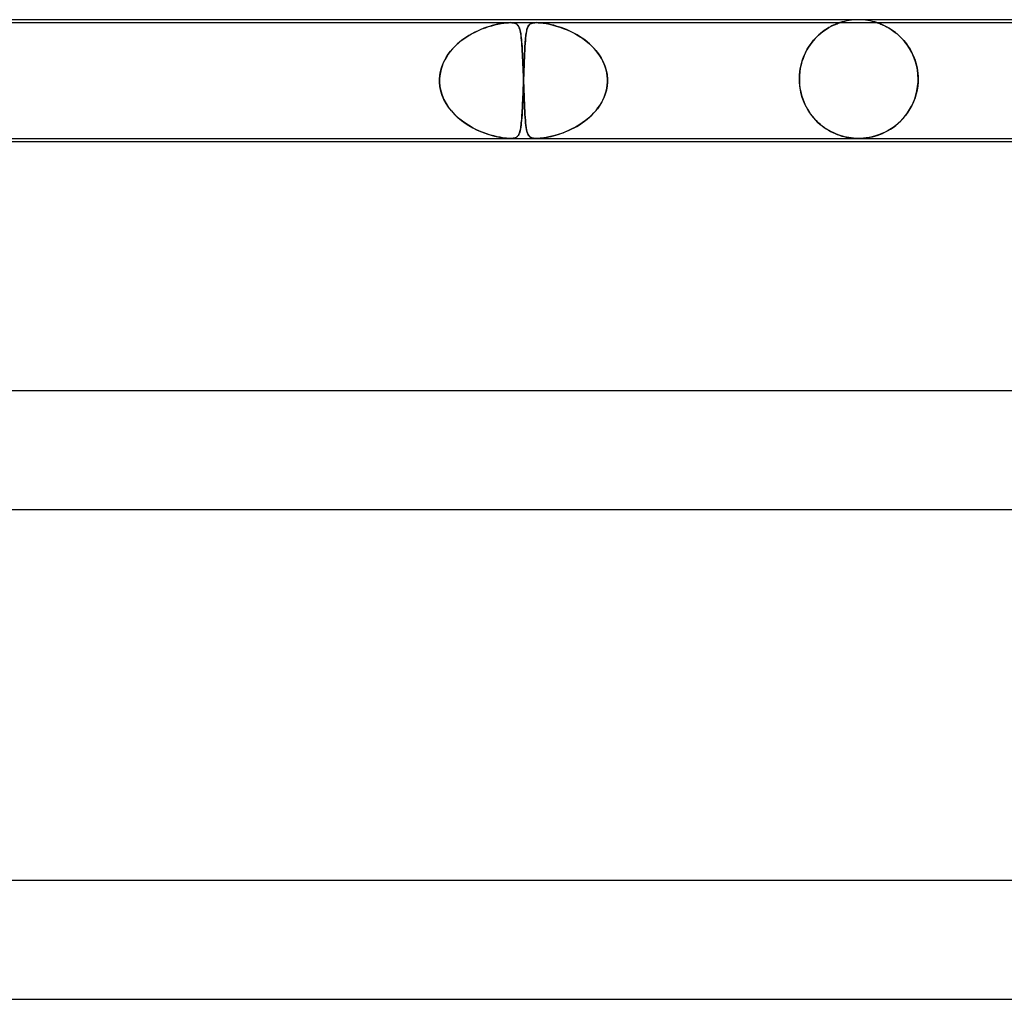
# Model space of a CAD drawing. Header units: millimetres. Extents: x -535 to 535, y -2 to 330.
# Tile 25 of 88: x -214 to -181, y 297 to 330. Entities that reach past the tile are written whole.
import ezdxf

# ---------------------------------------------------------------- set-up
doc = ezdxf.new("R2010")
doc.units = ezdxf.units.MM
doc.layers.add('HIDDEN', color=7, linetype='Continuous')
doc.layers.add('THICK', color=7, linetype='Continuous')

msp = doc.modelspace()

# ---------------------------------------------------------------- linework, layer by layer
at = {"layer": 'HIDDEN'}
for p, q in [((-217.347, 329.9), (-197.725, 329.9)), ((-198.811, 329.63), (-198.913, 329.581)), ((-198.911, 329.582), (-198.794, 329.638)), ((-198.71, 329.673), (-198.811, 329.63)), ((-198.794, 329.638), (-198.678, 329.687)), ((-198.611, 329.712), (-198.71, 329.673)), ((-198.678, 329.687), (-198.564, 329.729)), ((-198.515, 329.746), (-198.611, 329.712)), ((-198.564, 329.729), (-198.454, 329.766)), ((-198.422, 329.776), (-198.515, 329.746)), ((-198.454, 329.766), (-198.348, 329.798)), ((-198.331, 329.803), (-198.422, 329.776)), ((-198.348, 329.798), (-198.245, 329.825)), ((-198.243, 329.825), (-198.331, 329.803)), ((-198.245, 329.825), (-198.14, 329.849)), ((-198.159, 329.845), (-198.243, 329.825)), ((-198.078, 329.861), (-198.159, 329.845)), ((-198.14, 329.849), (-198.036, 329.869)), ((-198.001, 329.874), (-198.078, 329.861)), ((-198.036, 329.869), (-197.939, 329.884)), ((-197.926, 329.885), (-198.001, 329.874)), ((-197.939, 329.884), (-197.856, 329.893)), ((-197.854, 329.893), (-197.926, 329.885)), ((-197.856, 329.893), (-197.785, 329.898)), ((-197.786, 329.898), (-197.854, 329.893)), ((-197.725, 329.9), (-197.786, 329.898)), ((-197.785, 329.898), (-197.724, 329.9)), ((-197.671, 329.898), (-197.725, 329.9)), ((-197.725, 329.9), (-196.841, 329.9)), ((-197.724, 329.9), (-197.67, 329.898)), ((-197.622, 329.893), (-197.671, 329.898)), ((-197.67, 329.898), (-197.623, 329.893)), ((-197.623, 329.893), (-197.584, 329.885)), ((-197.577, 329.884), (-197.622, 329.893)), ((-197.584, 329.885), (-197.55, 329.874)), ((-197.537, 329.869), (-197.577, 329.884)), ((-197.55, 329.874), (-197.523, 329.861)), ((-197.504, 329.849), (-197.537, 329.869)), ((-197.523, 329.861), (-197.499, 329.845)), ((-197.477, 329.825), (-197.504, 329.849)), ((-197.499, 329.845), (-197.478, 329.825)), ((-197.478, 329.825), (-197.459, 329.803)), ((-197.456, 329.798), (-197.477, 329.825)), ((-197.459, 329.803), (-197.442, 329.776)), ((-197.437, 329.766), (-197.456, 329.798)), ((-197.442, 329.776), (-197.428, 329.746)), ((-197.421, 329.729), (-197.437, 329.766)), ((-197.428, 329.746), (-197.414, 329.712)), ((-197.406, 329.687), (-197.421, 329.729)), ((-197.414, 329.712), (-197.402, 329.673)), ((-197.393, 329.638), (-197.406, 329.687)), ((-197.402, 329.673), (-197.391, 329.63)), ((-197.381, 329.582), (-197.393, 329.638)), ((-197.391, 329.63), (-197.381, 329.581)), ((-197.177, 329.607), (-197.188, 329.54)), ((-197.181, 329.584), (-197.172, 329.626)), ((-197.163, 329.664), (-197.177, 329.607)), ((-197.172, 329.626), (-197.163, 329.666)), ((-197.149, 329.714), (-197.163, 329.664)), ((-197.163, 329.666), (-197.153, 329.701)), ((-197.153, 329.701), (-197.142, 329.733)), ((-197.132, 329.757), (-197.149, 329.714)), ((-197.142, 329.733), (-197.129, 329.762)), ((-197.112, 329.793), (-197.132, 329.757)), ((-197.129, 329.762), (-197.116, 329.787)), ((-197.116, 329.787), (-197.1, 329.81)), ((-197.089, 329.823), (-197.112, 329.793)), ((-197.1, 329.81), (-197.084, 329.829)), ((-197.061, 329.849), (-197.089, 329.823)), ((-197.084, 329.829), (-197.064, 329.847)), ((-197.064, 329.847), (-197.041, 329.862)), ((-197.025, 329.87), (-197.061, 329.849)), ((-197.041, 329.862), (-197.013, 329.875)), ((-196.981, 329.885), (-197.025, 329.87)), ((-197.013, 329.875), (-196.981, 329.886)), ((-196.934, 329.895), (-196.981, 329.885)), ((-196.981, 329.886), (-196.942, 329.893)), ((-196.942, 329.893), (-196.897, 329.898)), ((-196.882, 329.899), (-196.934, 329.895)), ((-196.897, 329.898), (-196.843, 329.9)), ((-196.843, 329.9), (-196.78, 329.898)), ((-196.841, 329.9), (-175.804, 329.9)), ((-196.778, 329.898), (-196.839, 329.9)), ((-196.78, 329.898), (-196.707, 329.893)), ((-196.712, 329.893), (-196.778, 329.898)), ((-196.642, 329.886), (-196.712, 329.893)), ((-196.707, 329.893), (-196.619, 329.883)), ((-196.568, 329.875), (-196.642, 329.886)), ((-196.619, 329.883), (-196.514, 329.866)), ((-196.492, 329.862), (-196.568, 329.875)), ((-196.514, 329.866), (-196.403, 329.844)), ((-196.415, 329.847), (-196.492, 329.862)), ((-196.338, 329.829), (-196.415, 329.847)), ((-196.403, 329.844), (-196.289, 329.817)), ((-196.26, 329.81), (-196.338, 329.829)), ((-196.289, 329.817), (-196.177, 329.786)), ((-196.18, 329.787), (-196.26, 329.81)), ((-196.096, 329.762), (-196.18, 329.787)), ((-196.177, 329.786), (-196.06, 329.75)), ((-196.011, 329.733), (-196.096, 329.762)), ((-196.06, 329.75), (-195.938, 329.707)), ((-195.923, 329.701), (-196.011, 329.733)), ((-195.938, 329.707), (-195.812, 329.656)), ((-195.834, 329.666), (-195.923, 329.701)), ((-195.745, 329.626), (-195.834, 329.666)), ((-195.812, 329.656), (-195.683, 329.597)), ((-195.655, 329.584), (-195.745, 329.626)), ((-195.683, 329.597), (-195.552, 329.531)), ((-187.254, 329.555), (-187.165, 329.623)), ((-187.155, 329.631), (-187.213, 329.588)), ((-187.165, 329.623), (-187.078, 329.683)), ((-187.098, 329.67), (-187.155, 329.631)), ((-187.044, 329.705), (-187.098, 329.67)), ((-187.078, 329.683), (-186.994, 329.734)), ((-186.991, 329.736), (-187.044, 329.705)), ((-186.994, 329.734), (-186.914, 329.778)), ((-186.941, 329.764), (-186.991, 329.736)), ((-186.895, 329.788), (-186.941, 329.764)), ((-186.914, 329.778), (-186.841, 329.814)), ((-186.85, 329.81), (-186.895, 329.788)), ((-186.806, 329.83), (-186.85, 329.81)), ((-186.841, 329.814), (-186.776, 329.843)), ((-186.763, 329.848), (-186.806, 329.83)), ((-186.776, 329.843), (-186.721, 329.865)), ((-186.724, 329.864), (-186.763, 329.848)), ((-186.688, 329.878), (-186.724, 329.864)), ((-186.721, 329.865), (-186.679, 329.881)), ((-186.66, 329.888), (-186.688, 329.878)), ((-186.679, 329.881), (-186.649, 329.892)), ((-186.639, 329.895), (-186.66, 329.888)), ((-186.649, 329.892), (-186.632, 329.898)), ((-186.627, 329.899), (-186.639, 329.895)), ((-186.632, 329.898), (-186.625, 329.9)), ((-186.625, 329.9), (-186.627, 329.899)), ((-185.372, 329.899), (-185.375, 329.9)), ((-185.375, 329.9), (-185.367, 329.897)), ((-185.358, 329.894), (-185.372, 329.899)), ((-185.367, 329.897), (-185.348, 329.891)), ((-185.329, 329.884), (-185.358, 329.894)), ((-185.348, 329.891), (-185.319, 329.88)), ((-185.283, 329.867), (-185.329, 329.884)), ((-185.319, 329.88), (-185.283, 329.866)), ((-185.219, 329.841), (-185.283, 329.867)), ((-185.283, 329.866), (-185.243, 329.851)), ((-185.243, 329.851), (-185.202, 329.834)), ((-185.141, 329.806), (-185.219, 329.841)), ((-185.202, 329.834), (-185.163, 329.817)), ((-185.163, 329.817), (-185.128, 329.801)), ((-185.053, 329.762), (-185.141, 329.806)), ((-185.128, 329.801), (-185.093, 329.783)), ((-185.093, 329.783), (-185.057, 329.764)), ((-185.057, 329.764), (-185.018, 329.743)), ((-184.956, 329.707), (-185.053, 329.762)), ((-185.018, 329.743), (-184.978, 329.72)), ((-184.978, 329.72), (-184.936, 329.695)), ((-184.854, 329.641), (-184.956, 329.707)), ((-184.936, 329.695), (-184.893, 329.667)), ((-184.893, 329.667), (-184.849, 329.637)), ((-184.749, 329.563), (-184.854, 329.641)), ((-184.849, 329.637), (-184.803, 329.605)), ((-184.803, 329.605), (-184.757, 329.57)), ((-199.459, 329.223), (-199.357, 329.306)), ((-199.322, 329.332), (-199.418, 329.258)), ((-199.357, 329.306), (-199.251, 329.383)), ((-199.221, 329.403), (-199.322, 329.332)), ((-199.251, 329.383), (-199.141, 329.455)), ((-199.119, 329.468), (-199.221, 329.403)), ((-199.141, 329.455), (-199.027, 329.521)), ((-199.016, 329.527), (-199.119, 329.468)), ((-199.027, 329.521), (-198.911, 329.582)), ((-198.913, 329.581), (-199.016, 329.527)), ((-197.371, 329.521), (-197.381, 329.582)), ((-197.381, 329.581), (-197.372, 329.527)), ((-197.372, 329.527), (-197.363, 329.468)), ((-197.362, 329.455), (-197.371, 329.521)), ((-197.363, 329.468), (-197.355, 329.403)), ((-197.353, 329.383), (-197.362, 329.455)), ((-197.355, 329.403), (-197.348, 329.332)), ((-197.345, 329.306), (-197.353, 329.383)), ((-197.348, 329.332), (-197.341, 329.258)), ((-197.338, 329.223), (-197.345, 329.306)), ((-197.216, 329.291), (-197.224, 329.193)), ((-197.219, 329.251), (-197.214, 329.316)), ((-197.208, 329.382), (-197.216, 329.291)), ((-197.214, 329.316), (-197.208, 329.377)), ((-197.199, 329.465), (-197.208, 329.382)), ((-197.208, 329.377), (-197.202, 329.435)), ((-197.202, 329.435), (-197.196, 329.488)), ((-197.188, 329.54), (-197.199, 329.465)), ((-197.196, 329.488), (-197.189, 329.538)), ((-197.189, 329.538), (-197.181, 329.584)), ((-195.565, 329.538), (-195.655, 329.584)), ((-195.476, 329.488), (-195.565, 329.538)), ((-195.552, 329.531), (-195.422, 329.455)), ((-195.388, 329.435), (-195.476, 329.488)), ((-195.422, 329.455), (-195.294, 329.372)), ((-195.302, 329.377), (-195.388, 329.435)), ((-195.217, 329.316), (-195.302, 329.377)), ((-195.294, 329.372), (-195.172, 329.281)), ((-195.134, 329.251), (-195.217, 329.316)), ((-195.172, 329.281), (-195.055, 329.183)), ((-187.585, 329.212), (-187.508, 329.308)), ((-187.514, 329.301), (-187.572, 329.229)), ((-187.454, 329.368), (-187.514, 329.301)), ((-187.508, 329.308), (-187.426, 329.397)), ((-187.394, 329.43), (-187.454, 329.368)), ((-187.426, 329.397), (-187.342, 329.48)), ((-187.333, 329.487), (-187.394, 329.43)), ((-187.342, 329.48), (-187.254, 329.555)), ((-187.273, 329.54), (-187.333, 329.487)), ((-187.213, 329.588), (-187.273, 329.54)), ((-184.757, 329.57), (-184.711, 329.532)), ((-184.645, 329.475), (-184.749, 329.563)), ((-184.711, 329.532), (-184.663, 329.491)), ((-184.663, 329.491), (-184.616, 329.448)), ((-184.544, 329.376), (-184.645, 329.475)), ((-184.616, 329.448), (-184.568, 329.402)), ((-184.568, 329.402), (-184.522, 329.353)), ((-184.449, 329.269), (-184.544, 329.376)), ((-184.522, 329.353), (-184.476, 329.301)), ((-184.476, 329.301), (-184.43, 329.247)), ((-184.359, 329.153), (-184.449, 329.269)), ((-199.811, 328.84), (-199.733, 328.944)), ((-199.674, 329.013), (-199.748, 328.925)), ((-199.733, 328.944), (-199.647, 329.042)), ((-199.594, 329.098), (-199.674, 329.013)), ((-199.647, 329.042), (-199.556, 329.135)), ((-199.509, 329.179), (-199.594, 329.098)), ((-199.556, 329.135), (-199.459, 329.223)), ((-199.418, 329.258), (-199.509, 329.179)), ((-197.341, 329.258), (-197.335, 329.179)), ((-197.332, 329.135), (-197.338, 329.223)), ((-197.335, 329.179), (-197.329, 329.098)), ((-197.326, 329.042), (-197.332, 329.135)), ((-197.329, 329.098), (-197.324, 329.013)), ((-197.32, 328.944), (-197.326, 329.042)), ((-197.324, 329.013), (-197.319, 328.925)), ((-197.314, 328.84), (-197.32, 328.944)), ((-197.237, 328.974), (-197.243, 328.853)), ((-197.242, 328.871), (-197.238, 328.954)), ((-197.238, 328.954), (-197.234, 329.034)), ((-197.231, 329.087), (-197.237, 328.974)), ((-197.234, 329.034), (-197.229, 329.11)), ((-197.224, 329.193), (-197.231, 329.087)), ((-197.229, 329.11), (-197.224, 329.183)), ((-197.224, 329.183), (-197.219, 329.251)), ((-195.054, 329.183), (-195.134, 329.251)), ((-195.055, 329.183), (-194.945, 329.078)), ((-194.977, 329.11), (-195.054, 329.183)), ((-194.904, 329.034), (-194.977, 329.11)), ((-194.945, 329.078), (-194.843, 328.965)), ((-194.834, 328.954), (-194.904, 329.034)), ((-194.843, 328.965), (-194.75, 328.845)), ((-194.77, 328.871), (-194.834, 328.954)), ((-187.783, 328.889), (-187.723, 329.003)), ((-187.733, 328.986), (-187.781, 328.895)), ((-187.682, 329.072), (-187.733, 328.986)), ((-187.723, 329.003), (-187.657, 329.11)), ((-187.628, 329.153), (-187.682, 329.072)), ((-187.657, 329.11), (-187.585, 329.212)), ((-187.572, 329.229), (-187.628, 329.153)), ((-184.43, 329.247), (-184.386, 329.19)), ((-184.386, 329.19), (-184.343, 329.13)), ((-184.278, 329.029), (-184.359, 329.153)), ((-184.343, 329.13), (-184.302, 329.068)), ((-184.302, 329.068), (-184.262, 329.002)), ((-184.204, 328.897), (-184.278, 329.029)), ((-184.262, 329.002), (-184.224, 328.934)), ((-184.224, 328.934), (-184.187, 328.863)), ((-199.997, 328.5), (-199.943, 328.618)), ((-199.931, 328.642), (-199.979, 328.541)), ((-199.943, 328.618), (-199.881, 328.731)), ((-199.876, 328.739), (-199.931, 328.642)), ((-199.881, 328.731), (-199.811, 328.84)), ((-199.815, 328.833), (-199.876, 328.739)), ((-199.748, 328.925), (-199.815, 328.833)), ((-197.319, 328.925), (-197.314, 328.833)), ((-197.309, 328.731), (-197.314, 328.84)), ((-197.314, 328.833), (-197.309, 328.739)), ((-197.309, 328.739), (-197.305, 328.642)), ((-197.303, 328.618), (-197.309, 328.731)), ((-197.305, 328.642), (-197.3, 328.541)), ((-197.298, 328.5), (-197.303, 328.618)), ((-197.258, 328.506), (-197.254, 328.602)), ((-197.249, 328.724), (-197.254, 328.59)), ((-197.254, 328.602), (-197.25, 328.695)), ((-197.25, 328.695), (-197.246, 328.785)), ((-197.243, 328.853), (-197.249, 328.724)), ((-197.246, 328.785), (-197.242, 328.871)), ((-194.709, 328.785), (-194.77, 328.871)), ((-194.75, 328.845), (-194.668, 328.718)), ((-194.655, 328.695), (-194.709, 328.785)), ((-194.668, 328.718), (-194.597, 328.584)), ((-194.605, 328.602), (-194.655, 328.695)), ((-194.562, 328.506), (-194.605, 328.602)), ((-187.921, 328.523), (-187.883, 328.649)), ((-187.865, 328.698), (-187.901, 328.593)), ((-187.883, 328.649), (-187.837, 328.772)), ((-187.825, 328.799), (-187.865, 328.698)), ((-187.837, 328.772), (-187.783, 328.889)), ((-187.781, 328.895), (-187.825, 328.799)), ((-184.14, 328.758), (-184.204, 328.897)), ((-184.187, 328.863), (-184.153, 328.789)), ((-184.153, 328.789), (-184.122, 328.712)), ((-184.087, 328.613), (-184.14, 328.758)), ((-184.122, 328.712), (-184.093, 328.632)), ((-184.093, 328.632), (-184.067, 328.549)), ((-184.044, 328.463), (-184.087, 328.613)), ((-200.054, 328.331), (-200.079, 328.222)), ((-200.072, 328.254), (-200.04, 328.378)), ((-200.02, 328.438), (-200.054, 328.331)), ((-200.04, 328.378), (-199.997, 328.5)), ((-199.979, 328.541), (-200.02, 328.438)), ((-197.3, 328.541), (-197.296, 328.438)), ((-197.294, 328.378), (-197.298, 328.5)), ((-197.296, 328.438), (-197.292, 328.331)), ((-197.289, 328.254), (-197.294, 328.378)), ((-197.292, 328.331), (-197.288, 328.222)), ((-197.265, 328.302), (-197.271, 328.152)), ((-197.269, 328.207), (-197.265, 328.309)), ((-197.26, 328.449), (-197.265, 328.302)), ((-197.265, 328.309), (-197.261, 328.409)), ((-197.261, 328.409), (-197.258, 328.506)), ((-197.254, 328.59), (-197.26, 328.449)), ((-194.597, 328.584), (-194.538, 328.445)), ((-194.526, 328.409), (-194.562, 328.506)), ((-194.538, 328.445), (-194.494, 328.299)), ((-194.496, 328.309), (-194.526, 328.409)), ((-194.474, 328.207), (-194.496, 328.309)), ((-194.494, 328.299), (-194.464, 328.15)), ((-187.956, 328.367), (-187.974, 328.248)), ((-187.972, 328.263), (-187.951, 328.393)), ((-187.931, 328.482), (-187.956, 328.367)), ((-187.951, 328.393), (-187.921, 328.523)), ((-187.901, 328.593), (-187.931, 328.482)), ((-184.067, 328.549), (-184.044, 328.463)), ((-184.014, 328.31), (-184.044, 328.463)), ((-184.044, 328.463), (-184.025, 328.375)), ((-184.025, 328.375), (-184.01, 328.284)), ((-183.995, 328.155), (-184.014, 328.31)), ((-184.01, 328.284), (-183.998, 328.191)), ((-200.105, 327.983), (-200.104, 328)), ((-200.104, 328), (-200.105, 327.983)), ((-200.105, 327.967), (-200.105, 327.983)), ((-200.105, 327.983), (-200.105, 327.967)), ((-200.105, 327.95), (-200.105, 327.967)), ((-200.105, 327.967), (-200.105, 327.95)), ((-200.105, 327.933), (-200.105, 327.95)), ((-200.105, 327.95), (-200.105, 327.933)), ((-200.104, 328), (-200.094, 328.128)), ((-200.096, 328.111), (-200.104, 328)), ((-200.079, 328.222), (-200.096, 328.111)), ((-200.094, 328.128), (-200.072, 328.254)), ((-197.284, 328.128), (-197.289, 328.254)), ((-197.288, 328.222), (-197.284, 328.111)), ((-197.28, 328), (-197.284, 328.128)), ((-197.284, 328.111), (-197.28, 328)), ((-197.28, 328), (-197.279, 327.983)), ((-197.279, 327.983), (-197.28, 328)), ((-197.279, 327.983), (-197.278, 327.967)), ((-197.278, 327.967), (-197.279, 327.983)), ((-197.277, 327.967), (-197.278, 327.95)), ((-197.278, 327.95), (-197.277, 327.967)), ((-197.278, 327.967), (-197.278, 327.95)), ((-197.278, 327.95), (-197.278, 327.967)), ((-197.278, 327.95), (-197.278, 327.933)), ((-197.278, 327.933), (-197.278, 327.95)), ((-197.278, 327.95), (-197.277, 327.933)), ((-197.277, 327.933), (-197.278, 327.95)), ((-197.276, 328), (-197.277, 327.983)), ((-197.277, 327.983), (-197.276, 328)), ((-197.277, 327.983), (-197.277, 327.967)), ((-197.277, 327.967), (-197.277, 327.983)), ((-197.271, 328.152), (-197.276, 328)), ((-197.276, 328), (-197.272, 328.104)), ((-197.272, 328.104), (-197.269, 328.207)), ((-194.459, 328.104), (-194.474, 328.207)), ((-194.464, 328.15), (-194.451, 328)), ((-194.451, 328), (-194.459, 328.104)), ((-194.451, 327.983), (-194.451, 328)), ((-194.451, 328), (-194.451, 327.983)), ((-194.45, 327.967), (-194.451, 327.983)), ((-194.451, 327.983), (-194.45, 327.967)), ((-194.45, 327.95), (-194.45, 327.967)), ((-194.45, 327.967), (-194.45, 327.95)), ((-194.45, 327.933), (-194.45, 327.95)), ((-194.45, 327.95), (-194.45, 327.933)), ((-187.989, 328), (-187.985, 328.132)), ((-187.986, 328.125), (-187.989, 328)), ((-187.989, 327.983), (-187.989, 328)), ((-187.989, 328), (-187.989, 327.983)), ((-187.989, 327.967), (-187.989, 327.983)), ((-187.989, 327.983), (-187.989, 327.967)), ((-187.989, 327.95), (-187.989, 327.967)), ((-187.989, 327.967), (-187.989, 327.95)), ((-187.988, 327.933), (-187.989, 327.95)), ((-187.989, 327.95), (-187.988, 327.933)), ((-187.974, 328.248), (-187.986, 328.125)), ((-187.985, 328.132), (-187.972, 328.263)), ((-183.998, 328.191), (-183.992, 328.096)), ((-183.989, 328), (-183.995, 328.155)), ((-183.992, 328.096), (-183.989, 328)), ((-183.989, 327.967), (-183.99, 327.95)), ((-183.99, 327.95), (-183.989, 327.966)), ((-183.99, 327.95), (-183.99, 327.933)), ((-183.99, 327.933), (-183.99, 327.95)), ((-183.989, 328), (-183.989, 327.983)), ((-183.989, 327.983), (-183.989, 328)), ((-183.989, 327.983), (-183.989, 327.967)), ((-183.989, 327.966), (-183.989, 327.983)), ((-200.105, 327.917), (-200.105, 327.933)), ((-200.105, 327.933), (-200.105, 327.917)), ((-200.104, 327.9), (-200.105, 327.917)), ((-200.105, 327.917), (-200.104, 327.9)), ((-200.091, 327.748), (-200.104, 327.9)), ((-200.104, 327.9), (-200.091, 327.749)), ((-200.091, 327.749), (-200.061, 327.599)), ((-200.061, 327.597), (-200.091, 327.748)), ((-197.289, 327.626), (-197.295, 327.493)), ((-197.291, 327.589), (-197.287, 327.692)), ((-197.284, 327.762), (-197.289, 327.626)), ((-197.287, 327.692), (-197.283, 327.796)), ((-197.279, 327.9), (-197.284, 327.762)), ((-197.283, 327.796), (-197.279, 327.9)), ((-197.278, 327.933), (-197.279, 327.917)), ((-197.279, 327.917), (-197.278, 327.933)), ((-197.279, 327.917), (-197.279, 327.9)), ((-197.279, 327.9), (-197.279, 327.917)), ((-197.277, 327.933), (-197.277, 327.917)), ((-197.277, 327.917), (-197.277, 327.933)), ((-197.277, 327.917), (-197.276, 327.9)), ((-197.276, 327.9), (-197.277, 327.917)), ((-197.276, 327.9), (-197.271, 327.749)), ((-197.271, 327.748), (-197.276, 327.9)), ((-197.271, 327.749), (-197.265, 327.599)), ((-197.265, 327.597), (-197.271, 327.748)), ((-194.488, 327.625), (-194.526, 327.492)), ((-194.497, 327.589), (-194.474, 327.692)), ((-194.463, 327.762), (-194.488, 327.625)), ((-194.474, 327.692), (-194.459, 327.796)), ((-194.451, 327.9), (-194.463, 327.762)), ((-194.459, 327.796), (-194.451, 327.9)), ((-194.451, 327.917), (-194.45, 327.933)), ((-194.45, 327.933), (-194.451, 327.917)), ((-194.451, 327.9), (-194.451, 327.917)), ((-194.451, 327.917), (-194.451, 327.9)), ((-187.988, 327.917), (-187.988, 327.933)), ((-187.988, 327.933), (-187.988, 327.917)), ((-187.987, 327.9), (-187.988, 327.917)), ((-187.988, 327.917), (-187.987, 327.9)), ((-187.987, 327.9), (-187.98, 327.805)), ((-187.976, 327.765), (-187.987, 327.9)), ((-187.98, 327.805), (-187.968, 327.71)), ((-187.955, 327.631), (-187.976, 327.765)), ((-187.968, 327.71), (-187.952, 327.614)), ((-187.927, 327.503), (-187.955, 327.631)), ((-187.952, 327.614), (-187.931, 327.519)), ((-184.024, 327.631), (-184.054, 327.498)), ((-184.029, 327.605), (-184.005, 327.751)), ((-184.003, 327.766), (-184.024, 327.631)), ((-184.005, 327.751), (-183.992, 327.9)), ((-183.992, 327.9), (-184.003, 327.766)), ((-183.991, 327.917), (-183.992, 327.9)), ((-183.992, 327.9), (-183.991, 327.917)), ((-183.99, 327.933), (-183.991, 327.917)), ((-183.991, 327.917), (-183.99, 327.933)), ((-200.061, 327.599), (-200.016, 327.452)), ((-200.016, 327.451), (-200.061, 327.597)), ((-200.016, 327.452), (-199.957, 327.311)), ((-199.957, 327.31), (-200.016, 327.451)), ((-199.957, 327.311), (-199.885, 327.176)), ((-199.885, 327.175), (-199.957, 327.31)), ((-197.307, 327.202), (-197.303, 327.294)), ((-197.3, 327.363), (-197.305, 327.238)), ((-197.303, 327.294), (-197.299, 327.39)), ((-197.295, 327.493), (-197.3, 327.363)), ((-197.299, 327.39), (-197.295, 327.488)), ((-197.295, 327.488), (-197.291, 327.589)), ((-197.265, 327.599), (-197.26, 327.452)), ((-197.26, 327.451), (-197.265, 327.597)), ((-197.26, 327.452), (-197.254, 327.311)), ((-197.254, 327.31), (-197.26, 327.451)), ((-197.254, 327.311), (-197.249, 327.176)), ((-197.249, 327.175), (-197.254, 327.31)), ((-194.656, 327.202), (-194.607, 327.294)), ((-194.576, 327.362), (-194.637, 327.237)), ((-194.607, 327.294), (-194.564, 327.39)), ((-194.526, 327.492), (-194.576, 327.362)), ((-194.564, 327.39), (-194.527, 327.488)), ((-194.527, 327.488), (-194.497, 327.589)), ((-187.931, 327.519), (-187.906, 327.426)), ((-187.892, 327.381), (-187.927, 327.503)), ((-187.906, 327.426), (-187.876, 327.333)), ((-187.851, 327.266), (-187.892, 327.381)), ((-187.876, 327.333), (-187.842, 327.243)), ((-184.156, 327.204), (-184.105, 327.331)), ((-184.093, 327.367), (-184.141, 327.238)), ((-184.105, 327.331), (-184.062, 327.465)), ((-184.054, 327.498), (-184.093, 327.367)), ((-184.062, 327.465), (-184.029, 327.605)), ((-199.885, 327.176), (-199.801, 327.046)), ((-199.802, 327.048), (-199.885, 327.175)), ((-199.708, 326.927), (-199.802, 327.048)), ((-199.801, 327.046), (-199.706, 326.924)), ((-197.325, 326.864), (-197.32, 326.943)), ((-197.317, 327.004), (-197.323, 326.896)), ((-197.32, 326.943), (-197.316, 327.026)), ((-197.311, 327.118), (-197.317, 327.004)), ((-197.316, 327.026), (-197.311, 327.112)), ((-197.305, 327.238), (-197.311, 327.118)), ((-197.311, 327.112), (-197.307, 327.202)), ((-197.249, 327.176), (-197.243, 327.046)), ((-197.243, 327.048), (-197.249, 327.175)), ((-197.237, 326.927), (-197.243, 327.048)), ((-197.243, 327.046), (-197.237, 326.924)), ((-194.906, 326.864), (-194.836, 326.943)), ((-194.79, 327.002), (-194.879, 326.894)), ((-194.836, 326.943), (-194.771, 327.026)), ((-194.709, 327.116), (-194.79, 327.002)), ((-194.771, 327.026), (-194.711, 327.112)), ((-194.711, 327.112), (-194.656, 327.202)), ((-194.637, 327.237), (-194.709, 327.116)), ((-187.804, 327.155), (-187.851, 327.266)), ((-187.842, 327.243), (-187.803, 327.153)), ((-187.752, 327.051), (-187.804, 327.155)), ((-187.803, 327.153), (-187.76, 327.067)), ((-187.76, 327.067), (-187.713, 326.982)), ((-187.695, 326.952), (-187.752, 327.051)), ((-187.713, 326.982), (-187.663, 326.901)), ((-187.635, 326.859), (-187.695, 326.952)), ((-184.345, 326.866), (-184.276, 326.972)), ((-184.263, 326.994), (-184.335, 326.88)), ((-184.276, 326.972), (-184.213, 327.084)), ((-184.198, 327.113), (-184.263, 326.994)), ((-184.213, 327.084), (-184.156, 327.204)), ((-184.141, 327.238), (-184.198, 327.113)), ((-199.606, 326.814), (-199.708, 326.927)), ((-199.706, 326.924), (-199.601, 326.81)), ((-199.496, 326.709), (-199.606, 326.814)), ((-199.601, 326.81), (-199.489, 326.703)), ((-199.379, 326.612), (-199.496, 326.709)), ((-199.489, 326.703), (-199.369, 326.604)), ((-199.259, 326.523), (-199.379, 326.612)), ((-197.346, 326.582), (-197.34, 326.647)), ((-197.336, 326.697), (-197.344, 326.608)), ((-197.34, 326.647), (-197.335, 326.715)), ((-197.329, 326.793), (-197.336, 326.697)), ((-197.335, 326.715), (-197.33, 326.788)), ((-197.33, 326.788), (-197.325, 326.864)), ((-197.323, 326.896), (-197.329, 326.793)), ((-197.23, 326.814), (-197.237, 326.927)), ((-197.237, 326.924), (-197.23, 326.81)), ((-197.224, 326.709), (-197.23, 326.814)), ((-197.23, 326.81), (-197.223, 326.703)), ((-197.216, 326.612), (-197.224, 326.709)), ((-197.223, 326.703), (-197.215, 326.604)), ((-197.208, 326.523), (-197.216, 326.612)), ((-195.219, 326.582), (-195.136, 326.647)), ((-195.079, 326.695), (-195.188, 326.606)), ((-195.136, 326.647), (-195.056, 326.715)), ((-194.976, 326.791), (-195.079, 326.695)), ((-195.056, 326.715), (-194.979, 326.788)), ((-194.979, 326.788), (-194.906, 326.864)), ((-194.879, 326.894), (-194.976, 326.791)), ((-187.663, 326.901), (-187.609, 326.822)), ((-187.571, 326.771), (-187.635, 326.859)), ((-187.609, 326.822), (-187.552, 326.747)), ((-187.504, 326.69), (-187.571, 326.771)), ((-187.552, 326.747), (-187.491, 326.674)), ((-187.435, 326.613), (-187.504, 326.69)), ((-187.491, 326.674), (-187.427, 326.605)), ((-187.364, 326.542), (-187.435, 326.613)), ((-184.501, 326.669), (-184.592, 326.574)), ((-184.575, 326.59), (-184.494, 326.676)), ((-184.415, 326.771), (-184.501, 326.669)), ((-184.494, 326.676), (-184.417, 326.768)), ((-184.417, 326.768), (-184.345, 326.866)), ((-184.335, 326.88), (-184.415, 326.771)), ((-199.369, 326.604), (-199.244, 326.512)), ((-199.136, 326.442), (-199.259, 326.523)), ((-199.244, 326.512), (-199.116, 326.43)), ((-199.01, 326.369), (-199.136, 326.442)), ((-199.116, 326.43), (-198.986, 326.357)), ((-198.883, 326.304), (-199.01, 326.369)), ((-198.986, 326.357), (-198.857, 326.292)), ((-198.757, 326.247), (-198.883, 326.304)), ((-198.857, 326.292), (-198.729, 326.235)), ((-197.38, 326.321), (-197.392, 326.265)), ((-197.392, 326.267), (-197.383, 326.309)), ((-197.383, 326.309), (-197.374, 326.356)), ((-197.37, 326.382), (-197.38, 326.321)), ((-197.374, 326.356), (-197.366, 326.407)), ((-197.36, 326.451), (-197.37, 326.382)), ((-197.366, 326.407), (-197.359, 326.462)), ((-197.352, 326.526), (-197.36, 326.451)), ((-197.359, 326.462), (-197.352, 326.52)), ((-197.344, 326.608), (-197.352, 326.526)), ((-197.352, 326.52), (-197.346, 326.582)), ((-197.215, 326.604), (-197.207, 326.512)), ((-197.199, 326.442), (-197.208, 326.523)), ((-197.207, 326.512), (-197.198, 326.43)), ((-197.19, 326.369), (-197.199, 326.442)), ((-197.198, 326.43), (-197.188, 326.357)), ((-197.178, 326.304), (-197.19, 326.369)), ((-197.188, 326.357), (-197.176, 326.292)), ((-197.166, 326.247), (-197.178, 326.304)), ((-197.176, 326.292), (-197.163, 326.235)), ((-195.65, 326.319), (-195.767, 326.263)), ((-195.76, 326.267), (-195.668, 326.309)), ((-195.668, 326.309), (-195.576, 326.356)), ((-195.532, 326.38), (-195.65, 326.319)), ((-195.576, 326.356), (-195.484, 326.407)), ((-195.415, 326.449), (-195.532, 326.38)), ((-195.484, 326.407), (-195.394, 326.462)), ((-195.3, 326.524), (-195.415, 326.449)), ((-195.394, 326.462), (-195.305, 326.52)), ((-195.305, 326.52), (-195.219, 326.582)), ((-195.188, 326.606), (-195.3, 326.524)), ((-187.427, 326.605), (-187.361, 326.54)), ((-187.291, 326.476), (-187.364, 326.542)), ((-187.361, 326.54), (-187.294, 326.479)), ((-187.294, 326.479), (-187.224, 326.422)), ((-187.216, 326.416), (-187.291, 326.476)), ((-187.224, 326.422), (-187.154, 326.369)), ((-187.14, 326.36), (-187.216, 326.416)), ((-187.154, 326.369), (-187.082, 326.32)), ((-187.064, 326.309), (-187.14, 326.36)), ((-187.082, 326.32), (-187.009, 326.275)), ((-186.986, 326.262), (-187.064, 326.309)), ((-185.015, 326.258), (-184.923, 326.312)), ((-184.89, 326.333), (-184.996, 326.268)), ((-184.923, 326.312), (-184.833, 326.373)), ((-184.787, 326.406), (-184.89, 326.333)), ((-184.833, 326.373), (-184.744, 326.439)), ((-184.688, 326.486), (-184.787, 326.406)), ((-184.744, 326.439), (-184.658, 326.512)), ((-184.592, 326.574), (-184.688, 326.486)), ((-184.658, 326.512), (-184.575, 326.59)), ((-198.632, 326.196), (-198.757, 326.247)), ((-198.729, 326.235), (-198.604, 326.185)), ((-198.509, 326.152), (-198.632, 326.196)), ((-198.604, 326.185), (-198.483, 326.143)), ((-198.39, 326.115), (-198.509, 326.152)), ((-198.483, 326.143), (-198.367, 326.108)), ((-198.276, 326.083), (-198.39, 326.115)), ((-198.367, 326.108), (-198.253, 326.077)), ((-198.168, 326.057), (-198.276, 326.083)), ((-198.253, 326.077), (-198.143, 326.052)), ((-198.068, 326.037), (-198.168, 326.057)), ((-198.143, 326.052), (-198.039, 326.032)), ((-197.981, 326.022), (-198.068, 326.037)), ((-198.039, 326.032), (-197.942, 326.017)), ((-197.911, 326.013), (-197.981, 326.022)), ((-197.942, 326.017), (-197.857, 326.007)), ((-197.853, 326.007), (-197.911, 326.013)), ((-197.857, 326.007), (-197.784, 326.002)), ((-197.806, 326.003), (-197.853, 326.007)), ((-197.763, 326.001), (-197.806, 326.003)), ((-197.784, 326.002), (-197.721, 326)), ((-197.724, 326), (-197.763, 326.001)), ((-197.721, 326), (-197.67, 326.002)), ((-197.686, 326.001), (-197.721, 326)), ((-197.653, 326.003), (-197.686, 326.001)), ((-197.67, 326.002), (-197.626, 326.006)), ((-197.622, 326.007), (-197.653, 326.003)), ((-197.626, 326.006), (-197.587, 326.014)), ((-197.59, 326.013), (-197.622, 326.007)), ((-197.56, 326.022), (-197.59, 326.013)), ((-197.587, 326.014), (-197.555, 326.024)), ((-197.53, 326.035), (-197.56, 326.022)), ((-197.555, 326.024), (-197.527, 326.036)), ((-197.502, 326.053), (-197.53, 326.035)), ((-197.527, 326.036), (-197.504, 326.051)), ((-197.504, 326.051), (-197.484, 326.068)), ((-197.477, 326.075), (-197.502, 326.053)), ((-197.484, 326.068), (-197.467, 326.087)), ((-197.455, 326.103), (-197.477, 326.075)), ((-197.467, 326.087), (-197.451, 326.108)), ((-197.436, 326.135), (-197.455, 326.103)), ((-197.451, 326.108), (-197.437, 326.133)), ((-197.437, 326.133), (-197.424, 326.161)), ((-197.42, 326.173), (-197.436, 326.135)), ((-197.424, 326.161), (-197.412, 326.193)), ((-197.405, 326.216), (-197.42, 326.173)), ((-197.412, 326.193), (-197.402, 326.228)), ((-197.392, 326.265), (-197.405, 326.216)), ((-197.402, 326.228), (-197.392, 326.267)), ((-197.152, 326.196), (-197.166, 326.247)), ((-197.163, 326.235), (-197.148, 326.185)), ((-197.135, 326.152), (-197.152, 326.196)), ((-197.148, 326.185), (-197.131, 326.143)), ((-197.116, 326.115), (-197.135, 326.152)), ((-197.131, 326.143), (-197.112, 326.108)), ((-197.094, 326.083), (-197.116, 326.115)), ((-197.112, 326.108), (-197.089, 326.077)), ((-197.068, 326.057), (-197.094, 326.083)), ((-197.089, 326.077), (-197.062, 326.052)), ((-197.039, 326.037), (-197.068, 326.057)), ((-197.062, 326.052), (-197.029, 326.032)), ((-197.007, 326.022), (-197.039, 326.037)), ((-197.029, 326.032), (-196.989, 326.017)), ((-196.974, 326.013), (-197.007, 326.022)), ((-196.989, 326.017), (-196.944, 326.007)), ((-196.942, 326.007), (-196.974, 326.013)), ((-196.944, 326.007), (-196.894, 326.002)), ((-196.911, 326.003), (-196.942, 326.007)), ((-196.877, 326.001), (-196.911, 326.003)), ((-196.894, 326.002), (-196.838, 326)), ((-196.841, 326), (-196.877, 326.001)), ((-196.802, 326.001), (-196.841, 326)), ((-196.838, 326), (-196.779, 326.002)), ((-196.76, 326.003), (-196.802, 326.001)), ((-196.779, 326.002), (-196.716, 326.006)), ((-196.713, 326.006), (-196.76, 326.003)), ((-196.716, 326.006), (-196.648, 326.014)), ((-196.657, 326.012), (-196.713, 326.006)), ((-196.591, 326.021), (-196.657, 326.012)), ((-196.648, 326.014), (-196.576, 326.024)), ((-196.513, 326.034), (-196.591, 326.021)), ((-196.576, 326.024), (-196.501, 326.036)), ((-196.423, 326.052), (-196.513, 326.034)), ((-196.501, 326.036), (-196.425, 326.051)), ((-196.425, 326.051), (-196.349, 326.068)), ((-196.324, 326.074), (-196.423, 326.052)), ((-196.349, 326.068), (-196.273, 326.087)), ((-196.22, 326.101), (-196.324, 326.074)), ((-196.273, 326.087), (-196.194, 326.108)), ((-196.111, 326.133), (-196.22, 326.101)), ((-196.194, 326.108), (-196.112, 326.133)), ((-196.112, 326.133), (-196.027, 326.161)), ((-195.999, 326.171), (-196.111, 326.133)), ((-196.027, 326.161), (-195.94, 326.193)), ((-195.884, 326.214), (-195.999, 326.171)), ((-195.94, 326.193), (-195.85, 326.228)), ((-195.767, 326.263), (-195.884, 326.214)), ((-195.85, 326.228), (-195.76, 326.267)), ((-187.009, 326.275), (-186.935, 326.234)), ((-186.909, 326.22), (-186.986, 326.262)), ((-186.935, 326.234), (-186.862, 326.196)), ((-186.833, 326.183), (-186.909, 326.22)), ((-186.862, 326.196), (-186.787, 326.163)), ((-186.757, 326.15), (-186.833, 326.183)), ((-186.787, 326.163), (-186.712, 326.132)), ((-186.683, 326.121), (-186.757, 326.15)), ((-186.712, 326.132), (-186.637, 326.105)), ((-186.611, 326.096), (-186.683, 326.121)), ((-186.637, 326.105), (-186.562, 326.081)), ((-186.54, 326.075), (-186.611, 326.096)), ((-186.562, 326.081), (-186.486, 326.06)), ((-186.471, 326.057), (-186.54, 326.075)), ((-186.486, 326.06), (-186.411, 326.043)), ((-186.401, 326.041), (-186.471, 326.057)), ((-186.411, 326.043), (-186.336, 326.029)), ((-186.326, 326.027), (-186.401, 326.041)), ((-186.336, 326.029), (-186.263, 326.018)), ((-186.247, 326.015), (-186.326, 326.027)), ((-186.263, 326.018), (-186.193, 326.009)), ((-186.164, 326.007), (-186.247, 326.015)), ((-186.193, 326.009), (-186.126, 326.004)), ((-186.082, 326.002), (-186.164, 326.007)), ((-186.126, 326.004), (-186.061, 326.001)), ((-186, 326), (-186.082, 326.002)), ((-186.061, 326.001), (-185.998, 326)), ((-185.918, 326.002), (-186, 326)), ((-185.998, 326), (-185.935, 326.001)), ((-185.935, 326.001), (-185.871, 326.004)), ((-185.832, 326.007), (-185.918, 326.002)), ((-185.871, 326.004), (-185.807, 326.009)), ((-185.74, 326.017), (-185.832, 326.007)), ((-185.807, 326.009), (-185.743, 326.016)), ((-185.743, 326.016), (-185.675, 326.026)), ((-185.641, 326.032), (-185.74, 326.017)), ((-185.675, 326.026), (-185.604, 326.039)), ((-185.535, 326.054), (-185.641, 326.032)), ((-185.604, 326.039), (-185.528, 326.056)), ((-185.428, 326.083), (-185.535, 326.054)), ((-185.528, 326.056), (-185.449, 326.077)), ((-185.449, 326.077), (-185.366, 326.102)), ((-185.32, 326.118), (-185.428, 326.083)), ((-185.366, 326.102), (-185.281, 326.133)), ((-185.211, 326.161), (-185.32, 326.118)), ((-185.281, 326.133), (-185.194, 326.168)), ((-185.103, 326.211), (-185.211, 326.161)), ((-185.194, 326.168), (-185.105, 326.21)), ((-185.105, 326.21), (-185.015, 326.258)), ((-184.996, 326.268), (-185.103, 326.211))]:
    msp.add_line(p, q, dxfattribs=at)
for start, end in [(90, 108.199), (71.8051, 90)]:
    msp.add_arc((-186, 328), 2, start, end, dxfattribs=at)
at = {"layer": 'THICK'}
for p, q in [((0, 330), (-308, 330)), ((-216.37, 326), (-2, 326)), ((-215.681, 325.9), (-43.841, 325.9)), ((0, 317.5), (-316, 317.5)), ((-222.201, 313.5), (-1.756, 313.5)), ((0, 301), (-325, 301)), ((-228.529, 297), (-1.805, 297))]:
    msp.add_line(p, q, dxfattribs=at)

doc.saveas('drawing.dxf')
